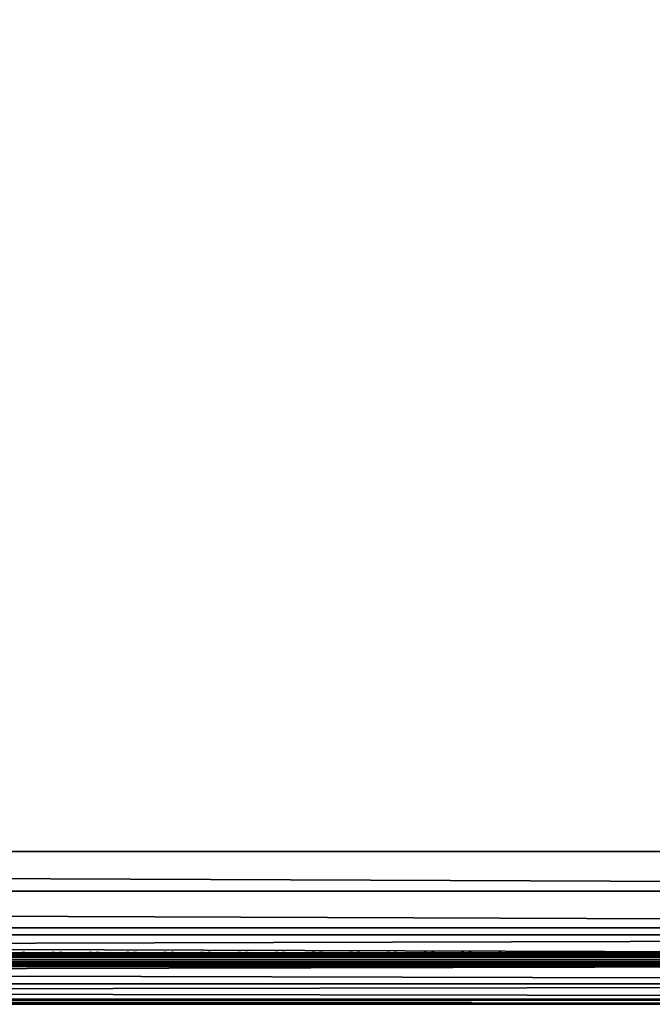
# Model space of a CAD drawing. Header units: inches. Extents: x 0 to 69, y -28.1 to 0.1.
# Tile 106 of 170: x 47.2 to 51.8, y -28 to -20.9. Entities that reach past the tile are written whole.
import ezdxf

# ---------------------------------------------------------------- set-up
doc = ezdxf.new("R2010")
doc.units = ezdxf.units.IN
doc.header["$LTSCALE"] = 0.03937
doc.header["$MEASUREMENT"] = 0
for name, color, linetype in [('A-FURN-3-ST', 151, 'Continuous'), ('A-FURN-3-ST-SEAM', 250, 'Continuous'), ('A-FURN-3-STITCH', 15, 'Continuous')]:
    doc.layers.add(name, color=color, linetype=linetype)

msp = doc.modelspace()

# ---------------------------------------------------------------- meshes
at = {"layer": 'A-FURN-3-ST'}
mesh = msp.add_polyface(dxfattribs=at)
corners = [(0.25, -1.1, 18), (68.75, -1.1, 18), (0.25, -0.8154, 17.9626), (68.75, -0.8154, 17.9626), (0.25, -0.5502, 17.8528), (68.75, -0.5502, 17.8528), (0.25, -0.3225, 17.6781), (68.75, -0.3225, 17.6781), (0.25, -0.1477, 17.4505), (68.75, -0.1477, 17.4505), (0.25, -0.0377, 17.1854), (68.75, -0.0377, 17.1854), (0.25, 0, 16.9008), (68.75, 0.0088, 5.5004), (0.25, 0.0088, 5.5004), (0.25, -0.0292, 5.3089), (68.75, -0.0292, 5.3089), (0.25, -0.1375, 5.1466), (68.75, -0.1375, 5.1466), (0.25, -0.2998, 5.0381), (68.75, -0.2998, 5.0381), (0.25, -0.4912, 5), (0.25, -27.51, 5), (0.125, -0.4912, 5.0335), (0.125, -27.51, 5.0335), (0.0335, -0.4912, 5.125), (0.0335, -0.1447, 5.3567), (0.125, -0.0247, 5.5004), (0.125, -0.0601, 5.3217), (0.125, -0.1612, 5.1703), (0.125, -0.3126, 5.069), (0.0335, -0.125, 16.9008), (0.125, -0.0335, 16.9008), (0.125, -0.07, 17.1767), (0.0335, -0.8478, 17.8418), (0.125, -1.1, 17.9665), (0.125, -0.8241, 17.9302), (0.0335, -0.4108, 17.5897), (0.125, -0.3462, 17.6544), (0.125, -0.1767, 17.4337), (0.0335, -0.2559, 17.3879), (0.0335, -0.1584, 17.153), (0.125, -0.567, 17.8238), (0.125, -26.91, 17.9665), (0.25, -26.91, 18)]
mesh.append_faces([[corners[k] for k in face] for face in [(0, 1, 2), (2, 3, 4), (4, 5, 6), (6, 7, 8), (8, 9, 10), (10, 11, 12), (12, 13, 14), (14, 13, 15), (15, 16, 17), (17, 18, 19), (19, 20, 21), (21, 22, 23), (23, 24, 25), (26, 27, 28), (28, 27, 14), (28, 14, 15), (28, 15, 29), (29, 15, 17), (29, 17, 30), (30, 17, 19), (30, 19, 23), (23, 19, 21), (23, 25, 30), (27, 31, 32), (27, 32, 14), (14, 32, 12), (31, 33, 32), (32, 33, 10), (32, 10, 12), (34, 35, 36), (37, 38, 39, 40), (40, 39, 33, 41), (35, 0, 36), (36, 0, 2), (36, 2, 42), (42, 2, 4), (42, 4, 38), (38, 4, 6), (38, 6, 39), (39, 6, 8), (39, 8, 33), (33, 8, 10), (35, 43, 0), (44, 1, 0)]])
mesh = msp.add_polyface(dxfattribs=at)
corners = [(68.875, -0.4912, 5.0335), (68.875, -27.51, 5.0335), (68.75, -0.4912, 5), (68.75, 0.0088, 5.5004), (68.875, -0.0247, 5.5004), (68.75, -0.0292, 5.3089), (68.875, -0.0601, 5.3217), (68.75, -0.1375, 5.1466), (68.875, -0.1612, 5.1703), (68.75, -0.2998, 5.0381), (68.875, -0.3126, 5.069), (68.9665, -0.3477, 5.1536), (68.9665, -0.1162, 5.5003), (68.9665, -0.1447, 5.3567), (68.9665, -0.226, 5.2349), (68.75, 0, 16.9008), (68.875, -0.0335, 16.9008), (68.75, -1.1, 18), (68.875, -1.1, 17.9665), (68.75, -0.8154, 17.9626), (68.875, -0.8241, 17.9302), (68.75, -0.5502, 17.8528), (68.875, -0.567, 17.8238), (68.75, -0.3225, 17.6781), (68.875, -0.3462, 17.6544), (68.75, -0.1477, 17.4505), (68.875, -0.1767, 17.4337), (68.75, -0.0377, 17.1854), (68.875, -0.07, 17.1767), (68.9665, -0.1584, 17.153), (68.9665, -1.1, 17.875), (68.75, -26.91, 18), (68.875, -26.91, 17.9665), (0.25, -0.8154, 17.9626), (0.25, -0.5502, 17.8528), (0.25, -0.3225, 17.6781), (0.25, -0.1477, 17.4505), (0.25, -0.0377, 17.1854), (0.25, 0, 16.9008), (0.25, -0.0292, 5.3089), (0.25, -0.1375, 5.1466), (0.25, -0.2998, 5.0381), (0.25, -0.4912, 5), (68.75, -27.51, 5)]
mesh.append_faces([[corners[k] for k in face] for face in [(0, 1, 2), (3, 4, 5), (5, 4, 6), (5, 6, 7), (7, 6, 8), (7, 8, 9), (9, 8, 10), (9, 10, 2), (2, 10, 0), (0, 10, 11), (12, 6, 4), (8, 6, 13, 14), (3, 15, 4), (4, 15, 16), (4, 16, 12), (17, 18, 19), (19, 18, 20), (19, 20, 21), (21, 20, 22), (21, 22, 23), (23, 22, 24), (23, 24, 25), (25, 24, 26), (25, 26, 27), (27, 26, 28), (27, 28, 15), (15, 28, 16), (16, 28, 29), (18, 30, 20), (17, 31, 18), (18, 32, 30), (33, 17, 19), (34, 19, 21), (35, 21, 23), (36, 23, 25), (37, 25, 27), (38, 27, 15), (15, 3, 38), (39, 3, 5), (40, 5, 7), (41, 7, 9), (42, 9, 2), (2, 43, 42)]])
mesh = msp.add_polyface(dxfattribs=at)
corners = [(0.25, -0.4912, 5), (68.75, -27.51, 5), (0.25, -27.51, 5), (0.125, -0.4912, 5.0335), (0.125, -27.51, 5.0335), (0.25, -28.01, 5.5), (0.125, -27.9765, 5.5), (0.25, -27.9719, 5.3087), (0.125, -27.941, 5.3215), (0.25, -27.8636, 5.1464), (0.125, -27.8399, 5.1701), (0.25, -27.7013, 5.0381), (0.125, -27.6885, 5.069), (0.0335, -27.6535, 5.1535), (0.0335, -27.885, 5.5), (0.25, -28.01, 16.9), (0.125, -27.9765, 16.9), (0.25, -26.91, 18), (0.125, -26.91, 17.9665), (0.25, -27.1947, 17.9625), (0.125, -27.186, 17.9302), (0.25, -27.46, 17.8526), (0.125, -27.4433, 17.8236), (0.25, -27.6878, 17.6778), (0.125, -27.6641, 17.6541), (0.25, -27.8626, 17.45), (0.125, -27.8336, 17.4333), (0.25, -27.9725, 17.1847), (0.125, -27.9402, 17.176), (0.0335, -27.8518, 17.1523), (0.0335, -26.91, 17.875), (0.0335, -27.5994, 17.5894), (0.0335, -27.7544, 17.3875), (0.125, -1.1, 17.9665), (0.25, -1.1, 18), (68.75, -28.01, 16.9), (68.75, -27.9725, 17.1847), (68.75, -27.8626, 17.45), (68.75, -27.6878, 17.6778), (68.75, -27.46, 17.8526), (68.75, -27.1947, 17.9625), (68.75, -27.7013, 5.0381), (68.75, -27.8636, 5.1464), (68.75, -27.9719, 5.3087)]
mesh.append_faces([[corners[k] for k in face] for face in [(0, 1, 2), (3, 2, 4), (5, 6, 7), (7, 6, 8), (7, 8, 9), (9, 8, 10), (9, 10, 11), (11, 10, 12), (11, 12, 2), (2, 12, 4), (4, 12, 13), (14, 8, 6), (5, 15, 6), (6, 15, 16), (6, 16, 14), (17, 18, 19), (19, 18, 20), (19, 20, 21), (21, 20, 22), (21, 22, 23), (23, 22, 24), (23, 24, 25), (25, 24, 26), (25, 26, 27), (27, 26, 28), (27, 28, 15), (15, 28, 16), (16, 28, 29), (18, 30, 20), (24, 31, 32, 26), (26, 32, 29, 28), (33, 30, 18), (34, 18, 17), (15, 35, 27), (27, 36, 25), (25, 37, 23), (23, 38, 21), (21, 39, 19), (19, 40, 17), (5, 35, 15), (2, 1, 11), (11, 41, 9), (9, 42, 7), (7, 43, 5)]])
mesh = msp.add_polyface(dxfattribs=at)
corners = [(68.875, -0.4912, 5.0335), (68.9665, -27.51, 5.125), (68.875, -27.51, 5.0335), (68.75, -0.4912, 5), (68.75, -27.51, 5), (68.9665, -27.8565, 5.3565), (68.875, -27.9765, 5.5), (68.875, -27.941, 5.3215), (68.75, -28.01, 5.5), (68.75, -27.9719, 5.3087), (68.875, -27.8399, 5.1701), (68.75, -27.8636, 5.1464), (68.875, -27.6885, 5.069), (68.75, -27.7013, 5.0381), (68.9665, -27.6535, 5.1535), (68.9665, -27.7752, 5.2348), (68.9665, -27.885, 16.9), (68.875, -27.9765, 16.9), (68.75, -28.01, 16.9), (68.875, -27.9402, 17.176), (68.75, -27.9725, 17.1847), (68.9665, -27.1624, 17.8418), (68.875, -26.91, 17.9665), (68.875, -27.186, 17.9302), (68.75, -26.91, 18), (68.75, -27.1947, 17.9625), (68.875, -27.4433, 17.8236), (68.75, -27.46, 17.8526), (68.875, -27.6641, 17.6541), (68.75, -27.6878, 17.6778), (68.875, -27.8336, 17.4333), (68.75, -27.8626, 17.45), (68.875, -1.1, 17.9665), (0.25, -27.9725, 17.1847), (0.25, -27.8626, 17.45), (0.25, -27.6878, 17.6778), (0.25, -27.46, 17.8526), (0.25, -27.1947, 17.9625), (0.25, -26.91, 18), (0.25, -28.01, 5.5), (0.25, -27.7013, 5.0381), (0.25, -27.8636, 5.1464), (0.25, -27.9719, 5.3087), (68.75, -1.1, 18)]
mesh.append_faces([[corners[k] for k in face] for face in [(0, 1, 2), (3, 2, 4), (5, 6, 7), (7, 6, 8), (7, 8, 9), (7, 9, 10), (10, 9, 11), (10, 11, 12), (12, 11, 13), (12, 13, 2), (2, 13, 4), (2, 1, 12), (12, 14, 15, 10), (6, 16, 17), (6, 17, 8), (8, 17, 18), (16, 19, 17), (17, 19, 20), (17, 20, 18), (21, 22, 23), (22, 24, 23), (23, 24, 25), (23, 25, 26), (26, 25, 27), (26, 27, 28), (28, 27, 29), (28, 29, 30), (30, 29, 31), (30, 31, 19), (19, 31, 20), (32, 24, 22), (33, 18, 20), (34, 20, 31), (35, 31, 29), (36, 29, 27), (37, 27, 25), (38, 25, 24), (8, 18, 39), (40, 4, 13), (41, 13, 11), (42, 11, 9), (39, 9, 8), (24, 43, 38)]])
at = {"layer": 'A-FURN-3-ST-SEAM'}
mesh = msp.add_polyface(dxfattribs=at)
corners = [(57.5, -27.6385, 17.6706), (59.375, -27.6444, 17.6539), (57.5, -27.6444, 17.6539), (9.625, -27.6385, 17.6706), (9.625, -27.6444, 17.6539), (7.75, -27.6385, 17.6706), (9.625, -27.671, 17.631), (9.625, -27.6558, 17.6402), (57.5, -27.6558, 17.6402), (57.5, -27.671, 17.631), (59.375, -27.6558, 17.6402), (59.375, -27.671, 17.631), (59.375, -27.6884, 17.6276), (57.5, -27.6884, 17.6276), (9.625, -27.6884, 17.6276), (9.625, -27.7207, 17.6406), (9.625, -27.7057, 17.6311), (57.5, -27.7057, 17.6311), (57.5, -27.7207, 17.6406), (59.375, -27.7057, 17.6311), (59.375, -27.7207, 17.6406), (59.375, -27.7376, 17.6713), (57.5, -27.7376, 17.6713), (9.625, -27.7376, 17.6713), (9.625, -27.7295, 17.7053), (9.625, -27.7367, 17.689), (57.5, -27.7367, 17.689), (57.5, -27.7295, 17.7053), (7.75, -27.642, 17.6969), (9.625, -27.642, 17.6969), (57.5, -27.642, 17.6969), (59.375, -27.6385, 17.6706), (59.375, -27.7367, 17.689), (7.75, -27.7057, 17.6311), (7.75, -27.6884, 17.6276), (7.75, -27.6558, 17.6402), (7.75, -27.6444, 17.6539), (57.5, -27.6517, 17.7118), (9.625, -27.6517, 17.7118), (7.75, -27.6517, 17.7118), (57.5, -27.6661, 17.7221), (9.625, -27.6661, 17.7221), (7.75, -27.6661, 17.7221), (57.5, -27.701, 17.7257), (9.625, -27.701, 17.7257), (7.75, -27.701, 17.7257), (57.5, -27.7171, 17.7182), (9.625, -27.7171, 17.7182), (7.75, -27.7171, 17.7182), (7.75, -27.7295, 17.7053)]
mesh.append_faces([[corners[k] for k in face] for face in [(0, 1, 2), (0, 2, 3), (3, 2, 4), (3, 4, 5), (3, 28, 29), (3, 29, 0), (0, 29, 30), (0, 30, 31)]])
mesh.append_faces([[corners[k] for k in face] for face in [(6, 7, 8, 9), (9, 8, 10, 11), (11, 12, 13, 9), (9, 13, 14, 6), (15, 16, 17, 18), (18, 17, 19, 20), (20, 21, 22, 18), (18, 22, 23, 15), (24, 25, 26, 27), (21, 32, 26, 22), (22, 26, 25, 23), (12, 19, 17, 13), (13, 17, 16, 14), (14, 16, 33, 34), (2, 8, 7, 4), (4, 7, 35, 36), (37, 30, 29, 38), (38, 29, 28, 39), (40, 37, 38, 41), (41, 38, 39, 42), (43, 40, 41, 44), (44, 41, 42, 45), (46, 43, 44, 47), (47, 44, 45, 48), (27, 46, 47, 24), (24, 47, 48, 49)]], dxfattribs={"vtx0": -1, "vtx2": -1})
at = {"layer": 'A-FURN-3-STITCH'}
mesh = msp.add_polymesh((7, 4), dxfattribs=at)
for k, corner in enumerate([(47.4803, -27.6428, 17.7154), (47.4803, -27.6406, 17.7168), (47.4804, -27.6363, 17.7197), (47.4804, -27.6341, 17.7212), (47.442, -27.647, 17.722), (47.4421, -27.6474, 17.7272), (47.4421, -27.6431, 17.7302), (47.4421, -27.6384, 17.7279), (47.4032, -27.6496, 17.7262), (47.4033, -27.65, 17.7314), (47.4033, -27.6457, 17.7343), (47.4033, -27.641, 17.7321), (47.3642, -27.6505, 17.7279), (47.3642, -27.6508, 17.733), (47.3643, -27.6465, 17.736), (47.3642, -27.6418, 17.7337), (47.3251, -27.6496, 17.727), (47.3252, -27.65, 17.7321), (47.3252, -27.6457, 17.7351), (47.3252, -27.641, 17.7328), (47.2862, -27.647, 17.7235), (47.2863, -27.6474, 17.7287), (47.2863, -27.6431, 17.7316), (47.2863, -27.6384, 17.7294), (47.2478, -27.6428, 17.7176), (47.2478, -27.6406, 17.7191), (47.2479, -27.6363, 17.722), (47.2479, -27.6341, 17.7234)]):
    mesh.set_mesh_vertex(divmod(k, 4), corner)
mesh = msp.add_polymesh((7, 4), dxfattribs=at)
for k, corner in enumerate([(47.7482, -27.6428, 17.7154), (47.7482, -27.6406, 17.7168), (47.7482, -27.6363, 17.7197), (47.7482, -27.6341, 17.7212), (47.7099, -27.647, 17.722), (47.7099, -27.6474, 17.7272), (47.71, -27.6431, 17.7302), (47.7099, -27.6384, 17.7279), (47.6711, -27.6496, 17.7262), (47.6712, -27.65, 17.7314), (47.6712, -27.6457, 17.7343), (47.6712, -27.641, 17.7321), (47.632, -27.6505, 17.7279), (47.6321, -27.6508, 17.733), (47.6321, -27.6465, 17.736), (47.6321, -27.6418, 17.7337), (47.593, -27.6496, 17.727), (47.593, -27.65, 17.7321), (47.593, -27.6457, 17.7351), (47.593, -27.641, 17.7328), (47.5541, -27.647, 17.7235), (47.5541, -27.6474, 17.7287), (47.5542, -27.6431, 17.7316), (47.5542, -27.6384, 17.7294), (47.5157, -27.6428, 17.7176), (47.5157, -27.6406, 17.7191), (47.5157, -27.6363, 17.722), (47.5157, -27.6341, 17.7234)]):
    mesh.set_mesh_vertex(divmod(k, 4), corner)
mesh = msp.add_polymesh((7, 4), dxfattribs=at)
for k, corner in enumerate([(48.016, -27.6428, 17.7154), (48.0161, -27.6406, 17.7168), (48.0161, -27.6363, 17.7197), (48.0161, -27.6341, 17.7212), (47.9778, -27.647, 17.722), (47.9778, -27.6474, 17.7272), (47.9778, -27.6431, 17.7302), (47.9778, -27.6384, 17.7279), (47.939, -27.6496, 17.7262), (47.939, -27.65, 17.7314), (47.939, -27.6457, 17.7343), (47.939, -27.641, 17.7321), (47.8999, -27.6505, 17.7279), (47.8999, -27.6508, 17.733), (47.9, -27.6465, 17.736), (47.9, -27.6418, 17.7337), (47.8608, -27.6496, 17.727), (47.8609, -27.65, 17.7321), (47.8609, -27.6457, 17.7351), (47.8609, -27.641, 17.7328), (47.822, -27.647, 17.7235), (47.822, -27.6474, 17.7287), (47.822, -27.6431, 17.7316), (47.822, -27.6384, 17.7294), (47.7835, -27.6428, 17.7176), (47.7836, -27.6406, 17.7191), (47.7836, -27.6363, 17.722), (47.7836, -27.6341, 17.7234)]):
    mesh.set_mesh_vertex(divmod(k, 4), corner)
mesh = msp.add_polymesh((7, 4), dxfattribs=at)
for k, corner in enumerate([(48.2839, -27.6428, 17.7154), (48.2839, -27.6406, 17.7168), (48.2839, -27.6363, 17.7197), (48.284, -27.6341, 17.7212), (48.2456, -27.647, 17.722), (48.2457, -27.6474, 17.7272), (48.2457, -27.6431, 17.7302), (48.2457, -27.6384, 17.7279), (48.2068, -27.6496, 17.7262), (48.2069, -27.65, 17.7314), (48.2069, -27.6457, 17.7343), (48.2069, -27.641, 17.7321), (48.1678, -27.6505, 17.7279), (48.1678, -27.6508, 17.733), (48.1678, -27.6465, 17.736), (48.1678, -27.6418, 17.7337), (48.1287, -27.6496, 17.727), (48.1287, -27.65, 17.7321), (48.1288, -27.6457, 17.7351), (48.1287, -27.641, 17.7328), (48.0898, -27.647, 17.7235), (48.0899, -27.6474, 17.7287), (48.0899, -27.6431, 17.7316), (48.0899, -27.6384, 17.7294), (48.0514, -27.6428, 17.7176), (48.0514, -27.6406, 17.7191), (48.0514, -27.6363, 17.722), (48.0515, -27.6341, 17.7234)]):
    mesh.set_mesh_vertex(divmod(k, 4), corner)
mesh = msp.add_polymesh((7, 4), dxfattribs=at)
for k, corner in enumerate([(48.5518, -27.6428, 17.7154), (48.5518, -27.6406, 17.7168), (48.5518, -27.6363, 17.7197), (48.5518, -27.6341, 17.7212), (48.5135, -27.647, 17.722), (48.5135, -27.6474, 17.7272), (48.5135, -27.6431, 17.7302), (48.5135, -27.6384, 17.7279), (48.4747, -27.6496, 17.7262), (48.4747, -27.65, 17.7314), (48.4747, -27.6457, 17.7343), (48.4747, -27.641, 17.7321), (48.4356, -27.6505, 17.7279), (48.4357, -27.6508, 17.733), (48.4357, -27.6465, 17.736), (48.4357, -27.6418, 17.7337), (48.3965, -27.6496, 17.727), (48.3966, -27.65, 17.7321), (48.3966, -27.6457, 17.7351), (48.3966, -27.641, 17.7328), (48.3577, -27.647, 17.7235), (48.3577, -27.6474, 17.7287), (48.3577, -27.6431, 17.7316), (48.3577, -27.6384, 17.7294), (48.3193, -27.6428, 17.7176), (48.3193, -27.6406, 17.7191), (48.3193, -27.6363, 17.722), (48.3193, -27.6341, 17.7234)]):
    mesh.set_mesh_vertex(divmod(k, 4), corner)
mesh = msp.add_polymesh((7, 4), dxfattribs=at)
for k, corner in enumerate([(48.8196, -27.6428, 17.7154), (48.8196, -27.6406, 17.7168), (48.8197, -27.6363, 17.7197), (48.8197, -27.6341, 17.7212), (48.7813, -27.647, 17.722), (48.7814, -27.6474, 17.7272), (48.7814, -27.6431, 17.7302), (48.7814, -27.6384, 17.7279), (48.7425, -27.6496, 17.7262), (48.7426, -27.65, 17.7314), (48.7426, -27.6457, 17.7343), (48.7426, -27.641, 17.7321), (48.7035, -27.6505, 17.7279), (48.7035, -27.6508, 17.733), (48.7035, -27.6465, 17.736), (48.7035, -27.6418, 17.7337), (48.6644, -27.6496, 17.727), (48.6644, -27.65, 17.7321), (48.6645, -27.6457, 17.7351), (48.6644, -27.641, 17.7328), (48.6255, -27.647, 17.7235), (48.6256, -27.6474, 17.7287), (48.6256, -27.6431, 17.7316), (48.6256, -27.6384, 17.7294), (48.5871, -27.6428, 17.7176), (48.5871, -27.6406, 17.7191), (48.5872, -27.6363, 17.722), (48.5872, -27.6341, 17.7234)]):
    mesh.set_mesh_vertex(divmod(k, 4), corner)
mesh = msp.add_polymesh((7, 4), dxfattribs=at)
for k, corner in enumerate([(49.0875, -27.6428, 17.7154), (49.0875, -27.6406, 17.7168), (49.0875, -27.6363, 17.7197), (49.0875, -27.6341, 17.7212), (49.0492, -27.647, 17.722), (49.0492, -27.6474, 17.7272), (49.0493, -27.6431, 17.7302), (49.0492, -27.6384, 17.7279), (49.0104, -27.6496, 17.7262), (49.0104, -27.65, 17.7314), (49.0105, -27.6457, 17.7343), (49.0104, -27.641, 17.7321), (48.9713, -27.6505, 17.7279), (48.9714, -27.6508, 17.733), (48.9714, -27.6465, 17.736), (48.9714, -27.6418, 17.7337), (48.9322, -27.6496, 17.727), (48.9323, -27.65, 17.7321), (48.9323, -27.6457, 17.7351), (48.9323, -27.641, 17.7328), (48.8934, -27.647, 17.7235), (48.8934, -27.6474, 17.7287), (48.8935, -27.6431, 17.7316), (48.8934, -27.6384, 17.7294), (48.855, -27.6428, 17.7176), (48.855, -27.6406, 17.7191), (48.855, -27.6363, 17.722), (48.855, -27.6341, 17.7234)]):
    mesh.set_mesh_vertex(divmod(k, 4), corner)
mesh = msp.add_polymesh((7, 4), dxfattribs=at)
for k, corner in enumerate([(49.3553, -27.6428, 17.7154), (49.3553, -27.6406, 17.7168), (49.3554, -27.6363, 17.7197), (49.3554, -27.6341, 17.7212), (49.317, -27.647, 17.722), (49.3171, -27.6474, 17.7272), (49.3171, -27.6431, 17.7302), (49.3171, -27.6384, 17.7279), (49.2782, -27.6496, 17.7262), (49.2783, -27.65, 17.7314), (49.2783, -27.6457, 17.7343), (49.2783, -27.641, 17.7321), (49.2392, -27.6505, 17.7279), (49.2392, -27.6508, 17.733), (49.2393, -27.6465, 17.736), (49.2392, -27.6418, 17.7337), (49.2001, -27.6496, 17.727), (49.2002, -27.65, 17.7321), (49.2002, -27.6457, 17.7351), (49.2002, -27.641, 17.7328), (49.1612, -27.647, 17.7235), (49.1613, -27.6474, 17.7287), (49.1613, -27.6431, 17.7316), (49.1613, -27.6384, 17.7294), (49.1228, -27.6428, 17.7176), (49.1228, -27.6406, 17.7191), (49.1229, -27.6363, 17.722), (49.1229, -27.6341, 17.7234)]):
    mesh.set_mesh_vertex(divmod(k, 4), corner)
mesh = msp.add_polymesh((7, 4), dxfattribs=at)
for k, corner in enumerate([(49.6232, -27.6428, 17.7154), (49.6232, -27.6406, 17.7168), (49.6232, -27.6363, 17.7197), (49.6232, -27.6341, 17.7212), (49.5849, -27.647, 17.722), (49.5849, -27.6474, 17.7272), (49.585, -27.6431, 17.7302), (49.5849, -27.6384, 17.7279), (49.5461, -27.6496, 17.7262), (49.5462, -27.65, 17.7314), (49.5462, -27.6457, 17.7343), (49.5462, -27.641, 17.7321), (49.507, -27.6505, 17.7279), (49.5071, -27.6508, 17.733), (49.5071, -27.6465, 17.736), (49.5071, -27.6418, 17.7337), (49.468, -27.6496, 17.727), (49.468, -27.65, 17.7321), (49.468, -27.6457, 17.7351), (49.468, -27.641, 17.7328), (49.4291, -27.647, 17.7235), (49.4291, -27.6474, 17.7287), (49.4292, -27.6431, 17.7316), (49.4292, -27.6384, 17.7294), (49.3907, -27.6428, 17.7176), (49.3907, -27.6406, 17.7191), (49.3907, -27.6363, 17.722), (49.3907, -27.6341, 17.7234)]):
    mesh.set_mesh_vertex(divmod(k, 4), corner)
mesh = msp.add_polymesh((7, 4), dxfattribs=at)
for k, corner in enumerate([(49.891, -27.6428, 17.7154), (49.8911, -27.6406, 17.7168), (49.8911, -27.6363, 17.7197), (49.8911, -27.6341, 17.7212), (49.8528, -27.647, 17.722), (49.8528, -27.6474, 17.7272), (49.8528, -27.6431, 17.7302), (49.8528, -27.6384, 17.7279), (49.814, -27.6496, 17.7262), (49.814, -27.65, 17.7314), (49.814, -27.6457, 17.7343), (49.814, -27.641, 17.7321), (49.7749, -27.6505, 17.7279), (49.7749, -27.6508, 17.733), (49.775, -27.6465, 17.736), (49.775, -27.6418, 17.7337), (49.7358, -27.6496, 17.727), (49.7359, -27.65, 17.7321), (49.7359, -27.6457, 17.7351), (49.7359, -27.641, 17.7328), (49.697, -27.647, 17.7235), (49.697, -27.6474, 17.7287), (49.697, -27.6431, 17.7316), (49.697, -27.6384, 17.7294), (49.6585, -27.6428, 17.7176), (49.6586, -27.6406, 17.7191), (49.6586, -27.6363, 17.722), (49.6586, -27.6341, 17.7234)]):
    mesh.set_mesh_vertex(divmod(k, 4), corner)
mesh = msp.add_polymesh((7, 4), dxfattribs=at)
for k, corner in enumerate([(50.1589, -27.6428, 17.7154), (50.1589, -27.6406, 17.7168), (50.1589, -27.6363, 17.7197), (50.159, -27.6341, 17.7212), (50.1206, -27.647, 17.722), (50.1207, -27.6474, 17.7272), (50.1207, -27.6431, 17.7302), (50.1207, -27.6384, 17.7279), (50.0818, -27.6496, 17.7262), (50.0819, -27.65, 17.7314), (50.0819, -27.6457, 17.7343), (50.0819, -27.641, 17.7321), (50.0428, -27.6505, 17.7279), (50.0428, -27.6508, 17.733), (50.0428, -27.6465, 17.736), (50.0428, -27.6418, 17.7337), (50.0037, -27.6496, 17.727), (50.0037, -27.65, 17.7321), (50.0038, -27.6457, 17.7351), (50.0037, -27.641, 17.7328), (49.9648, -27.647, 17.7235), (49.9649, -27.6474, 17.7287), (49.9649, -27.6431, 17.7316), (49.9649, -27.6384, 17.7294), (49.9264, -27.6428, 17.7176), (49.9264, -27.6406, 17.7191), (49.9264, -27.6363, 17.722), (49.9265, -27.6341, 17.7234)]):
    mesh.set_mesh_vertex(divmod(k, 4), corner)
mesh = msp.add_polymesh((7, 4), dxfattribs=at)
for k, corner in enumerate([(50.4268, -27.6428, 17.7154), (50.4268, -27.6406, 17.7168), (50.4268, -27.6363, 17.7197), (50.4268, -27.6341, 17.7212), (50.3885, -27.647, 17.722), (50.3885, -27.6474, 17.7272), (50.3885, -27.6431, 17.7302), (50.3885, -27.6384, 17.7279), (50.3497, -27.6496, 17.7262), (50.3497, -27.65, 17.7314), (50.3497, -27.6457, 17.7343), (50.3497, -27.641, 17.7321), (50.3106, -27.6505, 17.7279), (50.3107, -27.6508, 17.733), (50.3107, -27.6465, 17.736), (50.3107, -27.6418, 17.7337), (50.2715, -27.6496, 17.727), (50.2716, -27.65, 17.7321), (50.2716, -27.6457, 17.7351), (50.2716, -27.641, 17.7328), (50.2327, -27.647, 17.7235), (50.2327, -27.6474, 17.7287), (50.2327, -27.6431, 17.7316), (50.2327, -27.6384, 17.7294), (50.1943, -27.6428, 17.7176), (50.1943, -27.6406, 17.7191), (50.1943, -27.6363, 17.722), (50.1943, -27.6341, 17.7234)]):
    mesh.set_mesh_vertex(divmod(k, 4), corner)
mesh = msp.add_polymesh((7, 4), dxfattribs=at)
for k, corner in enumerate([(50.6946, -27.6428, 17.7154), (50.6946, -27.6406, 17.7168), (50.6947, -27.6363, 17.7197), (50.6947, -27.6341, 17.7212), (50.6563, -27.647, 17.722), (50.6564, -27.6474, 17.7272), (50.6564, -27.6431, 17.7302), (50.6564, -27.6384, 17.7279), (50.6175, -27.6496, 17.7262), (50.6176, -27.65, 17.7314), (50.6176, -27.6457, 17.7343), (50.6176, -27.641, 17.7321), (50.5785, -27.6505, 17.7279), (50.5785, -27.6508, 17.733), (50.5785, -27.6465, 17.736), (50.5785, -27.6418, 17.7337), (50.5394, -27.6496, 17.727), (50.5394, -27.65, 17.7321), (50.5395, -27.6457, 17.7351), (50.5394, -27.641, 17.7328), (50.5005, -27.647, 17.7235), (50.5006, -27.6474, 17.7287), (50.5006, -27.6431, 17.7316), (50.5006, -27.6384, 17.7294), (50.4621, -27.6428, 17.7176), (50.4621, -27.6406, 17.7191), (50.4622, -27.6363, 17.722), (50.4622, -27.6341, 17.7234)]):
    mesh.set_mesh_vertex(divmod(k, 4), corner)
mesh = msp.add_polymesh((7, 4), dxfattribs=at)
for k, corner in enumerate([(50.9625, -27.6428, 17.7154), (50.9625, -27.6406, 17.7168), (50.9625, -27.6363, 17.7197), (50.9625, -27.6341, 17.7212), (50.9242, -27.647, 17.722), (50.9242, -27.6474, 17.7272), (50.9243, -27.6431, 17.7302), (50.9242, -27.6384, 17.7279), (50.8854, -27.6496, 17.7262), (50.8854, -27.65, 17.7314), (50.8855, -27.6457, 17.7343), (50.8854, -27.641, 17.7321), (50.8463, -27.6505, 17.7279), (50.8464, -27.6508, 17.733), (50.8464, -27.6465, 17.736), (50.8464, -27.6418, 17.7337), (50.8072, -27.6496, 17.727), (50.8073, -27.65, 17.7321), (50.8073, -27.6457, 17.7351), (50.8073, -27.641, 17.7328), (50.7684, -27.647, 17.7235), (50.7684, -27.6474, 17.7287), (50.7685, -27.6431, 17.7316), (50.7684, -27.6384, 17.7294), (50.73, -27.6428, 17.7176), (50.73, -27.6406, 17.7191), (50.73, -27.6363, 17.722), (50.73, -27.6341, 17.7234)]):
    mesh.set_mesh_vertex(divmod(k, 4), corner)
mesh = msp.add_polymesh((7, 4), dxfattribs=at)
for k, corner in enumerate([(51.2303, -27.6428, 17.7154), (51.2303, -27.6406, 17.7168), (51.2304, -27.6363, 17.7197), (51.2304, -27.6341, 17.7212), (51.192, -27.647, 17.722), (51.1921, -27.6474, 17.7272), (51.1921, -27.6431, 17.7302), (51.1921, -27.6384, 17.7279), (51.1532, -27.6496, 17.7262), (51.1533, -27.65, 17.7314), (51.1533, -27.6457, 17.7343), (51.1533, -27.641, 17.7321), (51.1142, -27.6505, 17.7279), (51.1142, -27.6508, 17.733), (51.1143, -27.6465, 17.736), (51.1142, -27.6418, 17.7337), (51.0751, -27.6496, 17.727), (51.0752, -27.65, 17.7321), (51.0752, -27.6457, 17.7351), (51.0752, -27.641, 17.7328), (51.0362, -27.647, 17.7235), (51.0363, -27.6474, 17.7287), (51.0363, -27.6431, 17.7316), (51.0363, -27.6384, 17.7294), (50.9978, -27.6428, 17.7176), (50.9978, -27.6406, 17.7191), (50.9979, -27.6363, 17.722), (50.9979, -27.6341, 17.7234)]):
    mesh.set_mesh_vertex(divmod(k, 4), corner)
mesh = msp.add_polymesh((7, 4), dxfattribs=at)
for k, corner in enumerate([(51.4982, -27.6428, 17.7154), (51.4982, -27.6406, 17.7168), (51.4982, -27.6363, 17.7197), (51.4982, -27.6341, 17.7212), (51.4599, -27.647, 17.722), (51.4599, -27.6474, 17.7272), (51.46, -27.6431, 17.7302), (51.4599, -27.6384, 17.7279), (51.4211, -27.6496, 17.7262), (51.4212, -27.65, 17.7314), (51.4212, -27.6457, 17.7343), (51.4212, -27.641, 17.7321), (51.382, -27.6505, 17.7279), (51.3821, -27.6508, 17.733), (51.3821, -27.6465, 17.736), (51.3821, -27.6418, 17.7337), (51.343, -27.6496, 17.727), (51.343, -27.65, 17.7321), (51.343, -27.6457, 17.7351), (51.343, -27.641, 17.7328), (51.3041, -27.647, 17.7235), (51.3041, -27.6474, 17.7287), (51.3042, -27.6431, 17.7316), (51.3042, -27.6384, 17.7294), (51.2657, -27.6428, 17.7176), (51.2657, -27.6406, 17.7191), (51.2657, -27.6363, 17.722), (51.2657, -27.6341, 17.7234)]):
    mesh.set_mesh_vertex(divmod(k, 4), corner)
mesh = msp.add_polymesh((7, 4), dxfattribs=at)
for k, corner in enumerate([(51.766, -27.6428, 17.7154), (51.7661, -27.6406, 17.7168), (51.7661, -27.6363, 17.7197), (51.7661, -27.6341, 17.7212), (51.7278, -27.647, 17.722), (51.7278, -27.6474, 17.7272), (51.7278, -27.6431, 17.7302), (51.7278, -27.6384, 17.7279), (51.689, -27.6496, 17.7262), (51.689, -27.65, 17.7314), (51.689, -27.6457, 17.7343), (51.689, -27.641, 17.7321), (51.6499, -27.6505, 17.7279), (51.6499, -27.6508, 17.733), (51.65, -27.6465, 17.736), (51.65, -27.6418, 17.7337), (51.6108, -27.6496, 17.727), (51.6109, -27.65, 17.7321), (51.6109, -27.6457, 17.7351), (51.6109, -27.641, 17.7328), (51.572, -27.647, 17.7235), (51.572, -27.6474, 17.7287), (51.572, -27.6431, 17.7316), (51.572, -27.6384, 17.7294), (51.5335, -27.6428, 17.7176), (51.5336, -27.6406, 17.7191), (51.5336, -27.6363, 17.722), (51.5336, -27.6341, 17.7234)]):
    mesh.set_mesh_vertex(divmod(k, 4), corner)

doc.saveas('drawing.dxf')
